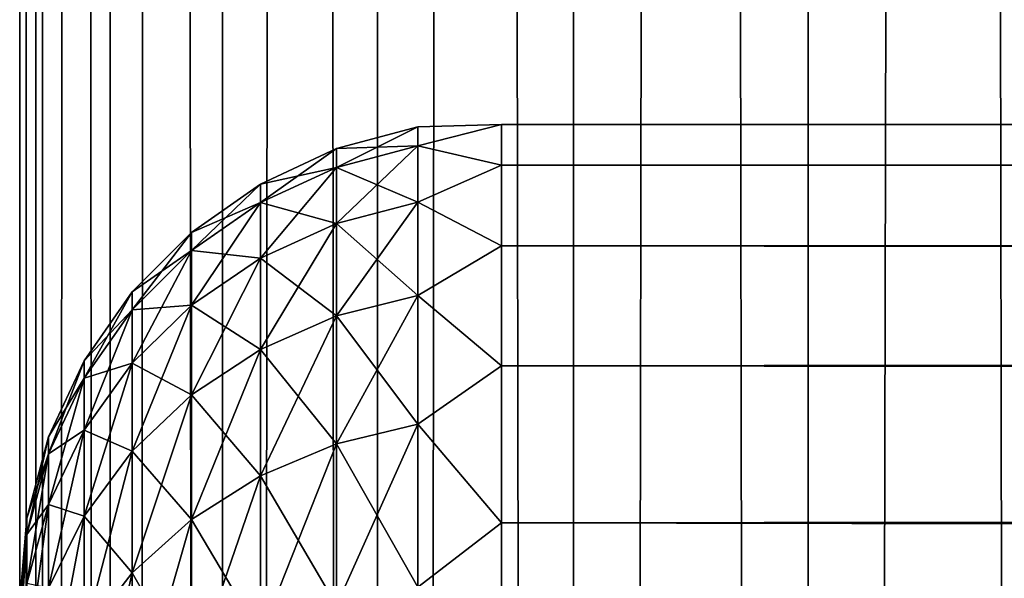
# Model space of a CAD drawing. Extents: x -265 to 265, y 0 to 607.
# Tile 59 of 256: x -265 to -260.91, y 170.6 to 172.91. Entities that reach past the tile are written whole.
import ezdxf

# ---------------------------------------------------------------- set-up
doc = ezdxf.new("R2010")
doc.units = 0
doc.header["$LTSCALE"] = 26.699852
for name, color, linetype in [('27', 7, 'CONTINUOUS'), ('29', 7, 'CONTINUOUS'), ('43', 7, 'CONTINUOUS'), ('44', 7, 'CONTINUOUS')]:
    doc.layers.add(name, color=color, linetype=linetype)

msp = doc.modelspace()

# ---------------------------------------------------------------- linework, layer by layer
at = {"layer": '27', "color": 7, "linetype": 'CONTINUOUS'}
for points in [[(-263, 172.4789, 28.2268), (-263, 172.3101, 29.6706), (263, 172.4789, 28.2268), (-263, 172.4789, 28.2268)], [(263, 172.4789, 28.2268), (-263, 172.3101, 29.6706), (263, 172.3101, 29.6706), (263, 172.4789, 28.2268)], [(-263, 172.4789, 26.7732), (-263, 172.4789, 28.2268), (263, 172.4789, 26.7732), (-263, 172.4789, 26.7732)], [(263, 172.4789, 26.7732), (-263, 172.4789, 28.2268), (263, 172.4789, 28.2268), (263, 172.4789, 26.7732)], [(-263, 172.3101, 25.3294), (-263, 172.4789, 26.7732), (263, 172.3101, 25.3294), (-263, 172.3101, 25.3294)], [(263, 172.3101, 25.3294), (-263, 172.4789, 26.7732), (263, 172.4789, 26.7732), (263, 172.3101, 25.3294)], [(-263, 172.3101, 29.6706), (-263, 171.9749, 31.085), (263, 172.3101, 29.6706), (-263, 172.3101, 29.6706)], [(263, 172.3101, 29.6706), (-263, 171.9749, 31.085), (263, 171.9749, 31.085), (263, 172.3101, 29.6706)], [(-263, 171.9749, 23.915), (-263, 172.3101, 25.3294), (263, 171.9749, 23.915), (-263, 171.9749, 23.915)], [(263, 171.9749, 23.915), (-263, 172.3101, 25.3294), (263, 172.3101, 25.3294), (263, 171.9749, 23.915)], [(-263, 171.9749, 31.085), (-263, 171.4777, 32.451), (263, 171.9749, 31.085), (-263, 171.9749, 31.085)], [(263, 171.9749, 31.085), (-263, 171.4777, 32.451), (263, 171.4777, 32.451), (263, 171.9749, 31.085)], [(-263, 171.4777, 22.549), (-263, 171.9749, 23.915), (263, 171.4777, 22.549), (-263, 171.4777, 22.549)], [(263, 171.4777, 22.549), (-263, 171.9749, 23.915), (263, 171.9749, 23.915), (263, 171.4777, 22.549)], [(-263, 171.4777, 32.451), (-263, 170.8253, 33.75), (263, 171.4777, 32.451), (-263, 171.4777, 32.451)], [(263, 171.4777, 32.451), (-263, 170.8253, 33.75), (263, 170.8253, 33.75), (263, 171.4777, 32.451)], [(-263, 170.8253, 21.25), (-263, 171.4777, 22.549), (263, 170.8253, 21.25), (-263, 170.8253, 21.25)], [(263, 170.8253, 21.25), (-263, 171.4777, 22.549), (263, 171.4777, 22.549), (263, 170.8253, 21.25)], [(-263, 170.8253, 33.75), (-263, 170.0265, 34.9645), (263, 170.8253, 33.75), (-263, 170.8253, 33.75)], [(263, 170.8253, 33.75), (-263, 170.0265, 34.9645), (263, 170.0265, 34.9645), (263, 170.8253, 33.75)], [(-263, 170.0265, 20.0355), (-263, 170.8253, 21.25), (263, 170.0265, 20.0355), (-263, 170.0265, 20.0355)], [(263, 170.0265, 20.0355), (-263, 170.8253, 21.25), (263, 170.8253, 21.25), (263, 170.0265, 20.0355)]]:
    msp.add_3dface(points, dxfattribs=at)
at = {"layer": '29', "color": 7, "linetype": 'CONTINUOUS'}
for points in [[(-263, 172.3101, 29.6706), (-263, 172.4789, 28.2268), (-263.3473, 172.3912, 28.8962), (-263, 172.3101, 29.6706)], [(-263, 172.4789, 28.2268), (-263, 172.4789, 26.7732), (-263.3473, 172.4696, 27.5), (-263, 172.4789, 28.2268)], [(-263, 172.4789, 28.2268), (-263.3473, 172.4696, 27.5), (-263.3473, 172.3912, 28.8962), (-263, 172.4789, 28.2268)], [(-263, 172.4789, 26.7732), (-263, 172.3101, 25.3294), (-263.3473, 172.3912, 26.1038), (-263, 172.4789, 26.7732)], [(-263, 172.4789, 26.7732), (-263.3473, 172.3912, 26.1038), (-263.3473, 172.4696, 27.5), (-263, 172.4789, 26.7732)], [(-263.6844, 172.3793, 27.5), (-263.6844, 172.3014, 28.886), (-263.3473, 172.4696, 27.5), (-263.6844, 172.3793, 27.5)], [(-263.3473, 172.3912, 26.1038), (-263.6844, 172.3793, 27.5), (-263.3473, 172.4696, 27.5), (-263.3473, 172.3912, 26.1038)], [(-263.3473, 172.4696, 27.5), (-263.6844, 172.3014, 28.886), (-263.3473, 172.3912, 28.8962), (-263.3473, 172.4696, 27.5)], [(-264.0006, 172.2317, 27.5), (-264.0006, 172.1548, 28.8695), (-263.6844, 172.3793, 27.5), (-264.0006, 172.2317, 27.5)], [(-263.6844, 172.3014, 26.114), (-264.0006, 172.2317, 27.5), (-263.6844, 172.3793, 27.5), (-263.6844, 172.3014, 26.114)], [(-263.6844, 172.3793, 27.5), (-264.0006, 172.1548, 28.8695), (-263.6844, 172.3014, 28.886), (-263.6844, 172.3793, 27.5)], [(-263.6844, 172.3014, 26.114), (-263.6844, 172.3793, 27.5), (-263.3473, 172.3912, 26.1038), (-263.6844, 172.3014, 26.114)], [(-263.3473, 172.157, 24.7252), (-263.6844, 172.3014, 26.114), (-263.3473, 172.3912, 26.1038), (-263.3473, 172.157, 24.7252)], [(-263.6844, 172.3014, 28.886), (-263.6844, 172.0689, 30.2546), (-263.3473, 172.3912, 28.8962), (-263.6844, 172.3014, 28.886)], [(-263.3473, 172.3912, 28.8962), (-263.6844, 172.0689, 30.2546), (-263.3473, 172.157, 30.2748), (-263.3473, 172.3912, 28.8962)], [(-263, 172.3101, 29.6706), (-263.3473, 172.3912, 28.8962), (-263.3473, 172.157, 30.2748), (-263, 172.3101, 29.6706)], [(-263, 172.3101, 25.3294), (-263.3473, 172.157, 24.7252), (-263.3473, 172.3912, 26.1038), (-263, 172.3101, 25.3294)], [(-264.0006, 172.1548, 26.1305), (-264.0006, 172.2317, 27.5), (-263.6844, 172.3014, 26.114), (-264.0006, 172.1548, 26.1305)], [(-263.6844, 172.0689, 24.7454), (-264.0006, 172.1548, 26.1305), (-263.6844, 172.3014, 26.114), (-263.6844, 172.0689, 24.7454)], [(-264.0006, 172.1548, 28.8695), (-264.0006, 171.925, 30.2218), (-263.6844, 172.3014, 28.886), (-264.0006, 172.1548, 28.8695)], [(-263.6844, 172.3014, 28.886), (-264.0006, 171.925, 30.2218), (-263.6844, 172.0689, 30.2546), (-263.6844, 172.3014, 28.886)], [(-263.6844, 172.0689, 24.7454), (-263.6844, 172.3014, 26.114), (-263.3473, 172.157, 24.7252), (-263.6844, 172.0689, 24.7454)], [(-263, 171.9749, 31.085), (-263, 172.3101, 29.6706), (-263.3473, 172.157, 30.2748), (-263, 171.9749, 31.085)], [(-263, 172.3101, 25.3294), (-263, 171.9749, 23.915), (-263.3473, 172.157, 24.7252), (-263, 172.3101, 25.3294)], [(-264.2864, 172.0314, 27.5), (-264.2864, 171.9558, 28.8471), (-264.0006, 172.2317, 27.5), (-264.2864, 172.0314, 27.5)], [(-264.0006, 172.1548, 26.1305), (-264.2864, 172.0314, 27.5), (-264.0006, 172.2317, 27.5), (-264.0006, 172.1548, 26.1305)], [(-264.0006, 172.2317, 27.5), (-264.2864, 171.9558, 28.8471), (-264.0006, 172.1548, 28.8695), (-264.0006, 172.2317, 27.5)], [(-264.2864, 171.9558, 26.1529), (-264.2864, 172.0314, 27.5), (-264.0006, 172.1548, 26.1305), (-264.2864, 171.9558, 26.1529)], [(-264.0006, 171.925, 24.7782), (-264.2864, 171.9558, 26.1529), (-264.0006, 172.1548, 26.1305), (-264.0006, 171.925, 24.7782)], [(-264.2864, 171.9558, 28.8471), (-264.2864, 171.7298, 30.1772), (-264.0006, 172.1548, 28.8695), (-264.2864, 171.9558, 28.8471)], [(-264.0006, 172.1548, 28.8695), (-264.2864, 171.7298, 30.1772), (-264.0006, 171.925, 30.2218), (-264.0006, 172.1548, 28.8695)], [(-264.0006, 171.925, 24.7782), (-264.0006, 172.1548, 26.1305), (-263.6844, 172.0689, 24.7454), (-264.0006, 171.925, 24.7782)], [(-263.3473, 171.7699, 23.3815), (-263.6844, 172.0689, 24.7454), (-263.3473, 172.157, 24.7252), (-263.3473, 171.7699, 23.3815)], [(-263.6844, 172.0689, 30.2546), (-263.6844, 171.6846, 31.5886), (-263.3473, 172.157, 30.2748), (-263.6844, 172.0689, 30.2546)], [(-263.3473, 172.157, 30.2748), (-263.6844, 171.6846, 31.5886), (-263.3473, 171.7699, 31.6185), (-263.3473, 172.157, 30.2748)], [(-263, 171.9749, 31.085), (-263.3473, 172.157, 30.2748), (-263.3473, 171.7699, 31.6185), (-263, 171.9749, 31.085)], [(-263, 171.9749, 23.915), (-263.3473, 171.7699, 23.3815), (-263.3473, 172.157, 24.7252), (-263, 171.9749, 23.915)], [(-263.6844, 171.6846, 23.4114), (-264.0006, 171.925, 24.7782), (-263.6844, 172.0689, 24.7454), (-263.6844, 171.6846, 23.4114)], [(-264.0006, 171.925, 30.2218), (-264.0006, 171.5453, 31.5399), (-263.6844, 172.0689, 30.2546), (-264.0006, 171.925, 30.2218)], [(-263.6844, 172.0689, 30.2546), (-264.0006, 171.5453, 31.5399), (-263.6844, 171.6846, 31.5886), (-263.6844, 172.0689, 30.2546)], [(-263.6844, 171.6846, 23.4114), (-263.6844, 172.0689, 24.7454), (-263.3473, 171.7699, 23.3815), (-263.6844, 171.6846, 23.4114)], [(-264.533, 171.7845, 27.5), (-264.533, 171.7104, 28.8194), (-264.2864, 172.0314, 27.5), (-264.533, 171.7845, 27.5)], [(-264.2864, 171.9558, 26.1529), (-264.533, 171.7845, 27.5), (-264.2864, 172.0314, 27.5), (-264.2864, 171.9558, 26.1529)], [(-264.2864, 172.0314, 27.5), (-264.533, 171.7104, 28.8194), (-264.2864, 171.9558, 28.8471), (-264.2864, 172.0314, 27.5)], [(-264.533, 171.7104, 26.1806), (-264.533, 171.7845, 27.5), (-264.2864, 171.9558, 26.1529), (-264.533, 171.7104, 26.1806)], [(-264.2864, 171.7298, 24.8228), (-264.533, 171.7104, 26.1806), (-264.2864, 171.9558, 26.1529), (-264.2864, 171.7298, 24.8228)], [(-264.533, 171.7104, 28.8194), (-264.533, 171.489, 30.1223), (-264.2864, 171.9558, 28.8471), (-264.533, 171.7104, 28.8194)], [(-264.2864, 171.9558, 28.8471), (-264.533, 171.489, 30.1223), (-264.2864, 171.7298, 30.1772), (-264.2864, 171.9558, 28.8471)], [(-264.2864, 171.7298, 24.8228), (-264.2864, 171.9558, 26.1529), (-264.0006, 171.925, 24.7782), (-264.2864, 171.7298, 24.8228)], [(-263, 171.4777, 32.451), (-263, 171.9749, 31.085), (-263.3473, 171.7699, 31.6185), (-263, 171.4777, 32.451)], [(-263, 171.9749, 23.915), (-263, 171.4777, 22.549), (-263.3473, 171.7699, 23.3815), (-263, 171.9749, 23.915)], [(-264.0006, 171.5453, 23.4601), (-264.2864, 171.7298, 24.8228), (-264.0006, 171.925, 24.7782), (-264.0006, 171.5453, 23.4601)], [(-264.2864, 171.7298, 30.1772), (-264.2864, 171.3563, 31.4737), (-264.0006, 171.925, 30.2218), (-264.2864, 171.7298, 30.1772)], [(-264.0006, 171.925, 30.2218), (-264.2864, 171.3563, 31.4737), (-264.0006, 171.5453, 31.5399), (-264.0006, 171.925, 30.2218)], [(-264.0006, 171.5453, 23.4601), (-264.0006, 171.925, 24.7782), (-263.6844, 171.6846, 23.4114), (-264.0006, 171.5453, 23.4601)], [(-264.7329, 171.4985, 27.5), (-264.7329, 171.4262, 28.7874), (-264.533, 171.7845, 27.5), (-264.7329, 171.4985, 27.5)], [(-264.533, 171.7104, 26.1806), (-264.7329, 171.4985, 27.5), (-264.533, 171.7845, 27.5), (-264.533, 171.7104, 26.1806)], [(-264.533, 171.7845, 27.5), (-264.7329, 171.4262, 28.7874), (-264.533, 171.7104, 28.8194), (-264.533, 171.7845, 27.5)], [(-263.3473, 171.2347, 22.0896), (-263.6844, 171.6846, 23.4114), (-263.3473, 171.7699, 23.3815), (-263.3473, 171.2347, 22.0896)], [(-263.6844, 171.6846, 31.5886), (-263.6844, 171.1533, 32.8712), (-263.3473, 171.7699, 31.6185), (-263.6844, 171.6846, 31.5886)], [(-263.3473, 171.7699, 31.6185), (-263.6844, 171.1533, 32.8712), (-263.3473, 171.2347, 32.9104), (-263.3473, 171.7699, 31.6185)], [(-263, 171.4777, 32.451), (-263.3473, 171.7699, 31.6185), (-263.3473, 171.2347, 32.9104), (-263, 171.4777, 32.451)], [(-263, 171.4777, 22.549), (-263.3473, 171.2347, 22.0896), (-263.3473, 171.7699, 23.3815), (-263, 171.4777, 22.549)], [(-264.7329, 171.4262, 26.2126), (-264.7329, 171.4985, 27.5), (-264.533, 171.7104, 26.1806), (-264.7329, 171.4262, 26.2126)], [(-264.533, 171.489, 24.8777), (-264.7329, 171.4262, 26.2126), (-264.533, 171.7104, 26.1806), (-264.533, 171.489, 24.8777)], [(-264.7329, 171.4262, 28.7874), (-264.7329, 171.2102, 30.0587), (-264.533, 171.7104, 28.8194), (-264.7329, 171.4262, 28.7874)], [(-264.533, 171.7104, 28.8194), (-264.7329, 171.2102, 30.0587), (-264.533, 171.489, 30.1223), (-264.533, 171.7104, 28.8194)], [(-264.533, 171.489, 24.8777), (-264.533, 171.7104, 26.1806), (-264.2864, 171.7298, 24.8228), (-264.533, 171.489, 24.8777)], [(-264.2864, 171.3563, 23.5263), (-264.533, 171.489, 24.8777), (-264.2864, 171.7298, 24.8228), (-264.2864, 171.3563, 23.5263)], [(-264.533, 171.489, 30.1223), (-264.533, 171.1232, 31.3922), (-264.2864, 171.7298, 30.1772), (-264.533, 171.489, 30.1223)], [(-264.2864, 171.7298, 30.1772), (-264.533, 171.1232, 31.3922), (-264.2864, 171.3563, 31.4737), (-264.2864, 171.7298, 30.1772)], [(-264.2864, 171.3563, 23.5263), (-264.2864, 171.7298, 24.8228), (-264.0006, 171.5453, 23.4601), (-264.2864, 171.3563, 23.5263)], [(-263.6844, 171.1533, 22.1288), (-264.0006, 171.5453, 23.4601), (-263.6844, 171.6846, 23.4114), (-263.6844, 171.1533, 22.1288)], [(-264.0006, 171.5453, 31.5399), (-264.0006, 171.0204, 32.8071), (-263.6844, 171.6846, 31.5886), (-264.0006, 171.5453, 31.5399)], [(-263.6844, 171.6846, 31.5886), (-264.0006, 171.0204, 32.8071), (-263.6844, 171.1533, 32.8712), (-263.6844, 171.6846, 31.5886)], [(-263.6844, 171.1533, 22.1288), (-263.6844, 171.6846, 23.4114), (-263.3473, 171.2347, 22.0896), (-263.6844, 171.1533, 22.1288)], [(-264.0006, 171.0204, 22.1929), (-264.2864, 171.3563, 23.5263), (-264.0006, 171.5453, 23.4601), (-264.0006, 171.0204, 22.1929)], [(-264.2864, 171.3563, 31.4737), (-264.2864, 170.8399, 32.7202), (-264.0006, 171.5453, 31.5399), (-264.2864, 171.3563, 31.4737)], [(-264.0006, 171.5453, 31.5399), (-264.2864, 170.8399, 32.7202), (-264.0006, 171.0204, 32.8071), (-264.0006, 171.5453, 31.5399)], [(-264.0006, 171.0204, 22.1929), (-264.0006, 171.5453, 23.4601), (-263.6844, 171.1533, 22.1288), (-264.0006, 171.0204, 22.1929)], [(-264.8801, 171.1821, 27.5), (-264.8801, 171.1118, 28.752), (-264.7329, 171.4985, 27.5), (-264.8801, 171.1821, 27.5)], [(-264.7329, 171.4262, 26.2126), (-264.8801, 171.1821, 27.5), (-264.7329, 171.4985, 27.5), (-264.7329, 171.4262, 26.2126)], [(-264.7329, 171.4985, 27.5), (-264.8801, 171.1118, 28.752), (-264.7329, 171.4262, 28.7874), (-264.7329, 171.4985, 27.5)], [(-264.7329, 171.2102, 24.9413), (-264.7329, 171.4262, 26.2126), (-264.533, 171.489, 24.8777), (-264.7329, 171.2102, 24.9413)], [(-264.533, 171.1232, 23.6078), (-264.7329, 171.2102, 24.9413), (-264.533, 171.489, 24.8777), (-264.533, 171.1232, 23.6078)], [(-264.7329, 171.2102, 30.0587), (-264.7329, 170.8532, 31.2977), (-264.533, 171.489, 30.1223), (-264.7329, 171.2102, 30.0587)], [(-264.533, 171.489, 30.1223), (-264.7329, 170.8532, 31.2977), (-264.533, 171.1232, 31.3922), (-264.533, 171.489, 30.1223)], [(-264.533, 171.1232, 23.6078), (-264.533, 171.489, 24.8777), (-264.2864, 171.3563, 23.5263), (-264.533, 171.1232, 23.6078)], [(-263, 170.8253, 33.75), (-263, 171.4777, 32.451), (-263.3473, 171.2347, 32.9104), (-263, 170.8253, 33.75)], [(-263, 171.4777, 22.549), (-263, 170.8253, 21.25), (-263.3473, 171.2347, 22.0896), (-263, 171.4777, 22.549)], [(-264.8801, 171.1118, 26.248), (-264.8801, 171.1821, 27.5), (-264.7329, 171.4262, 26.2126), (-264.8801, 171.1118, 26.248)], [(-264.7329, 171.2102, 24.9413), (-264.8801, 171.1118, 26.248), (-264.7329, 171.4262, 26.2126), (-264.7329, 171.2102, 24.9413)], [(-264.8801, 171.1118, 28.752), (-264.8801, 170.9017, 29.9882), (-264.7329, 171.4262, 28.7874), (-264.8801, 171.1118, 28.752)], [(-264.7329, 171.4262, 28.7874), (-264.8801, 170.9017, 29.9882), (-264.7329, 171.2102, 30.0587), (-264.7329, 171.4262, 28.7874)], [(-264.2864, 170.8399, 22.2798), (-264.533, 171.1232, 23.6078), (-264.2864, 171.3563, 23.5263), (-264.2864, 170.8399, 22.2798)], [(-264.533, 171.1232, 31.3922), (-264.533, 170.6175, 32.6131), (-264.2864, 171.3563, 31.4737), (-264.533, 171.1232, 31.3922)], [(-264.2864, 171.3563, 31.4737), (-264.533, 170.6175, 32.6131), (-264.2864, 170.8399, 32.7202), (-264.2864, 171.3563, 31.4737)], [(-264.2864, 170.8399, 22.2798), (-264.2864, 171.3563, 23.5263), (-264.0006, 171.0204, 22.1929), (-264.2864, 170.8399, 22.2798)], [(-264.8801, 170.9017, 25.0118), (-264.8801, 171.1118, 26.248), (-264.7329, 171.2102, 24.9413), (-264.8801, 170.9017, 25.0118)], [(-264.7329, 170.8532, 23.7023), (-264.8801, 170.9017, 25.0118), (-264.7329, 171.2102, 24.9413), (-264.7329, 170.8532, 23.7023)], [(-264.8801, 170.9017, 29.9882), (-264.8801, 170.5546, 31.1932), (-264.7329, 171.2102, 30.0587), (-264.8801, 170.9017, 29.9882)], [(-264.7329, 171.2102, 30.0587), (-264.8801, 170.5546, 31.1932), (-264.7329, 170.8532, 31.2977), (-264.7329, 171.2102, 30.0587)], [(-264.7329, 170.8532, 23.7023), (-264.7329, 171.2102, 24.9413), (-264.533, 171.1232, 23.6078), (-264.7329, 170.8532, 23.7023)], [(-263.3473, 170.5583, 20.8658), (-263.6844, 171.1533, 22.1288), (-263.3473, 171.2347, 22.0896), (-263.3473, 170.5583, 20.8658)], [(-263.6844, 171.1533, 32.8712), (-263.6844, 170.4818, 34.0862), (-263.3473, 171.2347, 32.9104), (-263.6844, 171.1533, 32.8712)], [(-263.3473, 171.2347, 32.9104), (-263.6844, 170.4818, 34.0862), (-263.3473, 170.5583, 34.1342), (-263.3473, 171.2347, 32.9104)], [(-263, 170.8253, 33.75), (-263.3473, 171.2347, 32.9104), (-263.3473, 170.5583, 34.1342), (-263, 170.8253, 33.75)], [(-263, 170.8253, 21.25), (-263.3473, 170.5583, 20.8658), (-263.3473, 171.2347, 22.0896), (-263, 170.8253, 21.25)], [(-264.97, 170.8449, 27.5), (-264.97, 170.7767, 28.7142), (-264.8801, 171.1821, 27.5), (-264.97, 170.8449, 27.5)], [(-264.8801, 171.1118, 26.248), (-264.97, 170.8449, 27.5), (-264.8801, 171.1821, 27.5), (-264.8801, 171.1118, 26.248)], [(-264.8801, 171.1821, 27.5), (-264.97, 170.7767, 28.7142), (-264.8801, 171.1118, 28.752), (-264.8801, 171.1821, 27.5)], [(-263.6844, 170.4818, 20.9138), (-264.0006, 171.0204, 22.1929), (-263.6844, 171.1533, 22.1288), (-263.6844, 170.4818, 20.9138)], [(-264.0006, 171.0204, 32.8071), (-264.0006, 170.3569, 34.0077), (-263.6844, 171.1533, 32.8712), (-264.0006, 171.0204, 32.8071)], [(-263.6844, 171.1533, 32.8712), (-264.0006, 170.3569, 34.0077), (-263.6844, 170.4818, 34.0862), (-263.6844, 171.1533, 32.8712)], [(-263.6844, 170.4818, 20.9138), (-263.6844, 171.1533, 22.1288), (-263.3473, 170.5583, 20.8658), (-263.6844, 170.4818, 20.9138)], [(-264.97, 170.7767, 26.2858), (-264.97, 170.8449, 27.5), (-264.8801, 171.1118, 26.248), (-264.97, 170.7767, 26.2858)], [(-264.8801, 170.9017, 25.0118), (-264.97, 170.7767, 26.2858), (-264.8801, 171.1118, 26.248), (-264.8801, 170.9017, 25.0118)], [(-264.97, 170.7767, 28.7142), (-264.97, 170.573, 29.9132), (-264.8801, 171.1118, 28.752), (-264.97, 170.7767, 28.7142)], [(-264.8801, 171.1118, 28.752), (-264.97, 170.573, 29.9132), (-264.8801, 170.9017, 29.9882), (-264.8801, 171.1118, 28.752)], [(-264.533, 170.6175, 22.3869), (-264.7329, 170.8532, 23.7023), (-264.533, 171.1232, 23.6078), (-264.533, 170.6175, 22.3869)], [(-264.7329, 170.8532, 31.2977), (-264.7329, 170.3598, 32.489), (-264.533, 171.1232, 31.3922), (-264.7329, 170.8532, 31.2977)], [(-264.533, 171.1232, 31.3922), (-264.7329, 170.3598, 32.489), (-264.533, 170.6175, 32.6131), (-264.533, 171.1232, 31.3922)], [(-264.533, 170.6175, 22.3869), (-264.533, 171.1232, 23.6078), (-264.2864, 170.8399, 22.2798), (-264.533, 170.6175, 22.3869)], [(-264.0006, 170.3569, 20.9923), (-264.2864, 170.8399, 22.2798), (-264.0006, 171.0204, 22.1929), (-264.0006, 170.3569, 20.9923)], [(-264.2864, 170.8399, 32.7202), (-264.2864, 170.1873, 33.9011), (-264.0006, 171.0204, 32.8071), (-264.2864, 170.8399, 32.7202)], [(-264.0006, 171.0204, 32.8071), (-264.2864, 170.1873, 33.9011), (-264.0006, 170.3569, 34.0077), (-264.0006, 171.0204, 32.8071)], [(-264.0006, 170.3569, 20.9923), (-264.0006, 171.0204, 22.1929), (-263.6844, 170.4818, 20.9138), (-264.0006, 170.3569, 20.9923)], [(-264.97, 170.573, 25.0868), (-264.97, 170.7767, 26.2858), (-264.8801, 170.9017, 25.0118), (-264.97, 170.573, 25.0868)], [(-264.8801, 170.5546, 23.8068), (-264.97, 170.573, 25.0868), (-264.8801, 170.9017, 25.0118), (-264.8801, 170.5546, 23.8068)], [(-264.97, 170.573, 29.9132), (-264.97, 170.2363, 31.0818), (-264.8801, 170.9017, 29.9882), (-264.97, 170.573, 29.9132)], [(-264.8801, 170.9017, 29.9882), (-264.97, 170.2363, 31.0818), (-264.8801, 170.5546, 31.1932), (-264.8801, 170.9017, 29.9882)], [(-264.8801, 170.5546, 23.8068), (-264.8801, 170.9017, 25.0118), (-264.7329, 170.8532, 23.7023), (-264.8801, 170.5546, 23.8068)], [(-265, 170.5, 27.5), (-265, 170.4808, 28.134), (-264.97, 170.8449, 27.5), (-265, 170.5, 27.5)], [(-264.97, 170.7767, 26.2858), (-265, 170.5, 27.5), (-264.97, 170.8449, 27.5), (-264.97, 170.7767, 26.2858)], [(-264.97, 170.8449, 27.5), (-265, 170.4808, 28.134), (-264.97, 170.7767, 28.7142), (-264.97, 170.8449, 27.5)], [(-264.7329, 170.3598, 22.511), (-264.8801, 170.5546, 23.8068), (-264.7329, 170.8532, 23.7023), (-264.7329, 170.3598, 22.511)], [(-264.8801, 170.5546, 31.1932), (-264.8801, 170.0747, 32.3517), (-264.7329, 170.8532, 31.2977), (-264.8801, 170.5546, 31.1932)], [(-264.7329, 170.8532, 31.2977), (-264.8801, 170.0747, 32.3517), (-264.7329, 170.3598, 32.489), (-264.7329, 170.8532, 31.2977)], [(-264.7329, 170.3598, 22.511), (-264.7329, 170.8532, 23.7023), (-264.533, 170.6175, 22.3869), (-264.7329, 170.3598, 22.511)], [(-264.2864, 170.1873, 21.0989), (-264.533, 170.6175, 22.3869), (-264.2864, 170.8399, 22.2798), (-264.2864, 170.1873, 21.0989)], [(-264.533, 170.6175, 32.6131), (-264.533, 169.9782, 33.7697), (-264.2864, 170.8399, 32.7202), (-264.533, 170.6175, 32.6131)], [(-264.2864, 170.8399, 32.7202), (-264.533, 169.9782, 33.7697), (-264.2864, 170.1873, 33.9011), (-264.2864, 170.8399, 32.7202)], [(-264.2864, 170.1873, 21.0989), (-264.2864, 170.8399, 22.2798), (-264.0006, 170.3569, 20.9923), (-264.2864, 170.1873, 21.0989)], [(-263, 170.0265, 34.9645), (-263, 170.8253, 33.75), (-263.3473, 170.5583, 34.1342), (-263, 170.0265, 34.9645)], [(-263, 170.8253, 21.25), (-263, 170.0265, 20.0355), (-263.3473, 170.5583, 20.8658), (-263, 170.8253, 21.25)], [(-265, 170.4234, 26.2344), (-265, 170.4808, 26.866), (-264.97, 170.7767, 26.2858), (-265, 170.4234, 26.2344)], [(-264.97, 170.573, 25.0868), (-265, 170.4234, 26.2344), (-264.97, 170.7767, 26.2858), (-264.97, 170.573, 25.0868)], [(-265, 170.4808, 26.866), (-265, 170.5, 27.5), (-264.97, 170.7767, 26.2858), (-265, 170.4808, 26.866)], [(-265, 170.4808, 28.134), (-265, 170.4234, 28.7656), (-264.97, 170.7767, 28.7142), (-265, 170.4808, 28.134)], [(-265, 170.4234, 28.7656), (-265, 170.328, 29.3927), (-264.97, 170.7767, 28.7142), (-265, 170.4234, 28.7656)], [(-264.97, 170.7767, 28.7142), (-265, 170.328, 29.3927), (-264.97, 170.573, 29.9132), (-264.97, 170.7767, 28.7142)], [(-264.533, 169.9782, 21.2303), (-264.7329, 170.3598, 22.511), (-264.533, 170.6175, 22.3869), (-264.533, 169.9782, 21.2303)], [(-264.7329, 170.3598, 32.489), (-264.7329, 169.736, 33.6176), (-264.533, 170.6175, 32.6131), (-264.7329, 170.3598, 32.489)], [(-264.533, 170.6175, 32.6131), (-264.7329, 169.736, 33.6176), (-264.533, 169.9782, 33.7697), (-264.533, 170.6175, 32.6131)], [(-264.533, 169.9782, 21.2303), (-264.533, 170.6175, 22.3869), (-264.2864, 170.1873, 21.0989), (-264.533, 169.9782, 21.2303)]]:
    msp.add_3dface(points, dxfattribs=at)
at = {"layer": '43', "color": 7, "linetype": 'CONTINUOUS'}
for points in [[(-265, 1), (-264.9057, 1, 1.6795), (-265, 599), (-265, 1)], [(-265, 599), (-264.9057, 1, 1.6795), (-264.9057, 599, 1.6795), (-265, 599)], [(-264.9057, 1, 1.6795), (-264.6239, 1, 3.3378), (-264.9057, 599, 1.6795), (-264.9057, 1, 1.6795)], [(-264.9057, 599, 1.6795), (-264.6239, 1, 3.3378), (-264.6239, 599, 3.3378), (-264.9057, 599, 1.6795)], [(-264.6239, 1, 3.3378), (-264.1582, 1, 4.9542), (-264.6239, 599, 3.3378), (-264.6239, 1, 3.3378)], [(-264.6239, 599, 3.3378), (-264.1582, 1, 4.9542), (-264.1582, 599, 4.9542), (-264.6239, 599, 3.3378)], [(-264.1582, 1, 4.9542), (-263.5145, 1, 6.5083), (-264.1582, 599, 4.9542), (-264.1582, 1, 4.9542)], [(-264.1582, 599, 4.9542), (-263.5145, 1, 6.5083), (-263.5145, 599, 6.5083), (-264.1582, 599, 4.9542)], [(-263.5145, 1, 6.5083), (-262.7009, 1, 7.9805), (-263.5145, 599, 6.5083), (-263.5145, 1, 6.5083)], [(-263.5145, 599, 6.5083), (-262.7009, 1, 7.9805), (-262.7009, 599, 7.9805), (-263.5145, 599, 6.5083)], [(-262.7009, 1, 7.9805), (-261.7275, 1, 9.3523), (-262.7009, 599, 7.9805), (-262.7009, 1, 7.9805)], [(-262.7009, 599, 7.9805), (-261.7275, 1, 9.3523), (-261.7275, 599, 9.3523), (-262.7009, 599, 7.9805)], [(-261.7275, 1, 9.3523), (-260.6066, 1, 10.6066), (-261.7275, 599, 9.3523), (-261.7275, 1, 9.3523)], [(-261.7275, 599, 9.3523), (-260.6066, 1, 10.6066), (-260.6066, 599, 10.6066), (-261.7275, 599, 9.3523)]]:
    msp.add_3dface(points, dxfattribs=at)
at = {"layer": '44', "color": 7, "linetype": 'CONTINUOUS'}
for points in [[(-265, 1), (-265, 599), (-264.9057, 599, -1.6795), (-265, 1)], [(-264.9057, 1, -1.6795), (-265, 1), (-264.9057, 599, -1.6795), (-264.9057, 1, -1.6795)], [(-264.6239, 1, -3.3378), (-264.9057, 1, -1.6795), (-264.6239, 599, -3.3378), (-264.6239, 1, -3.3378)], [(-264.6239, 599, -3.3378), (-264.9057, 1, -1.6795), (-264.9057, 599, -1.6795), (-264.6239, 599, -3.3378)], [(-264.1582, 1, -4.9542), (-264.6239, 1, -3.3378), (-264.1582, 599, -4.9542), (-264.1582, 1, -4.9542)], [(-264.1582, 599, -4.9542), (-264.6239, 1, -3.3378), (-264.6239, 599, -3.3378), (-264.1582, 599, -4.9542)], [(-263.5145, 1, -6.5083), (-264.1582, 1, -4.9542), (-263.5145, 599, -6.5083), (-263.5145, 1, -6.5083)], [(-263.5145, 599, -6.5083), (-264.1582, 1, -4.9542), (-264.1582, 599, -4.9542), (-263.5145, 599, -6.5083)], [(-262.7009, 1, -7.9805), (-263.5145, 1, -6.5083), (-262.7009, 599, -7.9805), (-262.7009, 1, -7.9805)], [(-262.7009, 599, -7.9805), (-263.5145, 1, -6.5083), (-263.5145, 599, -6.5083), (-262.7009, 599, -7.9805)], [(-261.7275, 1, -9.3523), (-262.7009, 1, -7.9805), (-261.7275, 599, -9.3523), (-261.7275, 1, -9.3523)], [(-261.7275, 599, -9.3523), (-262.7009, 1, -7.9805), (-262.7009, 599, -7.9805), (-261.7275, 599, -9.3523)], [(-260.6066, 1, -10.6066), (-261.7275, 1, -9.3523), (-260.6066, 599, -10.6066), (-260.6066, 1, -10.6066)], [(-260.6066, 599, -10.6066), (-261.7275, 1, -9.3523), (-261.7275, 599, -9.3523), (-260.6066, 599, -10.6066)]]:
    msp.add_3dface(points, dxfattribs=at)

doc.saveas('drawing.dxf')
